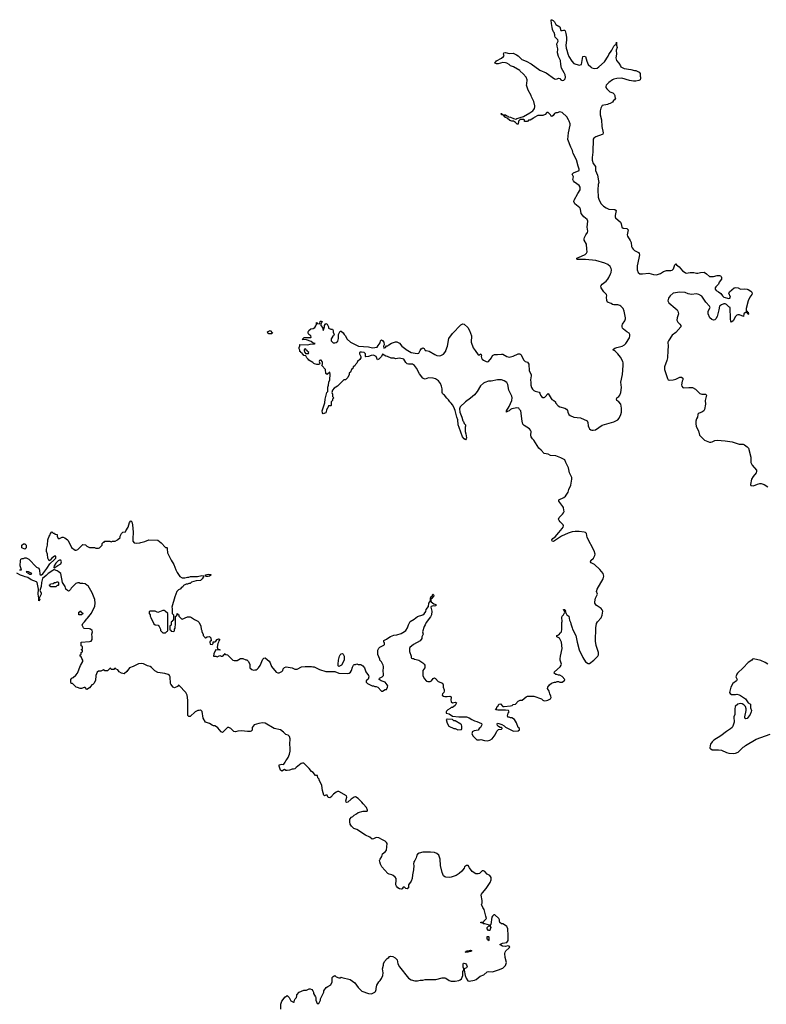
# Model space of a CAD drawing. Header units: inches. Extents: x 1992046 to 2239405, y 126834 to 266391.
# Tile 12 of 71: x 2032252 to 2043808, y 149883 to 165122. Entities that reach past the tile are written whole.
import ezdxf

# ---------------------------------------------------------------- set-up
doc = ezdxf.new("R2010")
doc.units = ezdxf.units.IN
doc.header["$MEASUREMENT"] = 0
for name, color, linetype in [('C0134', 7, 'Continuous'), ('C0135', 7, 'Continuous'), ('C0136', 7, 'Continuous'), ('C0145', 7, 'Continuous'), ('C0146', 7, 'Continuous')]:
    doc.layers.add(name, color=color, linetype=linetype)

msp = doc.modelspace()

# ---------------------------------------------------------------- linework, layer by layer
at = {"layer": 'C0134', "color": 6, "elevation": 100}
for points in [[(2036294, 149810), (2036295, 149885), (2036309, 149930), (2036362, 149998), (2036365, 150000)], [(2036414, 150000), (2036421, 149990), (2036450, 149938), (2036490, 149914), (2036502, 149918), (2036508, 149950), (2036518, 149970), (2036535, 149990), (2036539, 150000)], [(2036829, 150000), (2036834, 149990), (2036834, 149950), (2036858, 149898), (2036870, 149894), (2036882, 149898), (2036906, 149950), (2036906, 149970), (2036922, 150000)]]:
    msp.add_lwpolyline(points, dxfattribs=at)
at = {"layer": 'C0135', "color": 6, "elevation": 100}
for points in [[(2040000, 159077), (2039988, 159090), (2039978, 159110), (2039945, 159115), (2039870, 159099), (2039850, 159089), (2039830, 159070), (2039801, 159059), (2039789, 159050), (2039786, 159070), (2039827, 159133), (2039867, 159230), (2039875, 159270), (2039870, 159295), (2039825, 159390), (2039810, 159478), (2039790, 159509), (2039750, 159535), (2039710, 159549), (2039690, 159549), (2039650, 159549), (2039551, 159529), (2039510, 159526), (2039450, 159509), (2039430, 159498), (2039385, 159455), (2039331, 159369), (2039290, 159318), (2039230, 159263), (2039151, 159210), (2039071, 159130), (2039061, 159099), (2039066, 159046), (2039095, 158970), (2039110, 158912), (2039121, 158901), (2039130, 158874), (2039154, 158850), (2039154, 158830), (2039146, 158814), (2039148, 158748), (2039160, 158710), (2039167, 158650), (2039165, 158635), (2039150, 158618), (2039130, 158633), (2039107, 158667), (2039052, 158810), (2039040, 158850), (2039032, 158930), (2039017, 158970), (2038991, 159071), (2038970, 159124), (2038950, 159162), (2038929, 159189), (2038909, 159210), (2038890, 159238), (2038862, 159262), (2038829, 159309), (2038810, 159322), (2038798, 159338), (2038793, 159350), (2038792, 159410), (2038782, 159450), (2038765, 159490), (2038733, 159533), (2038690, 159563), (2038650, 159576), (2038580, 159580), (2038530, 159561), (2038510, 159562), (2038490, 159575), (2038441, 159641), (2038396, 159730), (2038364, 159770), (2038330, 159789), (2038310, 159793), (2038270, 159789), (2038250, 159794), (2038230, 159815), (2038199, 159870), (2038130, 159883), (2038070, 159875), (2038050, 159882), (2038003, 159883), (2037946, 159910), (2037917, 159917), (2037870, 159943), (2037850, 159910), (2037810, 159869), (2037790, 159858), (2037770, 159908), (2037730, 159928), (2037693, 159927), (2037652, 159908), (2037610, 159906), (2037606, 159910), (2037606, 159950), (2037586, 159970), (2037542, 159978), (2037524, 159976), (2037514, 159970), (2037514, 159950), (2037534, 159910), (2037534, 159890), (2037517, 159863), (2037482, 159830), (2037470, 159806), (2037452, 159788), (2037437, 159763), (2037414, 159750), (2037410, 159726), (2037390, 159706), (2037370, 159666), (2037354, 159650), (2037352, 159630), (2037330, 159586), (2037294, 159550), (2037270, 159546), (2037170, 159448), (2037122, 159418), (2037092, 159390), (2037082, 159350), (2037093, 159327), (2037094, 159290), (2037112, 159268), (2037094, 159250), (2037094, 159230), (2037074, 159210), (2037074, 159150), (2037070, 159146), (2037030, 159146), (2037023, 159117), (2037010, 159102), (2037000, 159080), (2036990, 159039), (2036950, 159024), (2036940, 159040), (2036935, 159070), (2036973, 159190), (2036979, 159250), (2036993, 159290), (2037005, 159350), (2037019, 159370), (2037024, 159436), (2037034, 159466), (2037039, 159510), (2037052, 159548), (2037056, 159636), (2037050, 159666), (2037010, 159629), (2036990, 159646), (2036986, 159710), (2036928, 159768), (2036938, 159790), (2036938, 159818), (2036934, 159834), (2036918, 159850), (2036906, 159854), (2036890, 159846), (2036888, 159830), (2036897, 159803), (2036894, 159790), (2036877, 159783), (2036850, 159783), (2036816, 159796), (2036803, 159803), (2036790, 159818), (2036728, 159850), (2036718, 159870), (2036698, 159890), (2036682, 159922), (2036650, 159926), (2036642, 159942), (2036630, 159946), (2036622, 159962), (2036606, 159970), (2036602, 159982), (2036590, 159986), (2036588, 160000)], [(2036655, 160000), (2036658, 159978), (2036673, 159973), (2036678, 159958), (2036710, 159954), (2036722, 159958), (2036726, 159970), (2036707, 159987), (2036703, 160000)], [(2038258, 160000), (2038310, 159971), (2038404, 159956), (2038430, 159961), (2038450, 160000)], [(2038542, 160000), (2038590, 159992), (2038680, 159940), (2038710, 159927), (2038750, 159919), (2038770, 159924), (2038810, 159947), (2038846, 159994), (2038849, 160000)], [(2039303, 160000), (2039350, 159934), (2039370, 159936), (2039390, 159952), (2039399, 159930), (2039397, 159910), (2039402, 159890), (2039411, 159870), (2039430, 159851), (2039470, 159831), (2039490, 159828), (2039510, 159834), (2039556, 159890), (2039570, 159925), (2039600, 159940), (2039650, 159939), (2039710, 159947), (2039730, 159943), (2039792, 159910), (2039830, 159901), (2039890, 159914), (2039970, 159951), (2039990, 159951), (2040000, 159945)], [(2032248, 156608), (2032273, 156607), (2032278, 156610), (2032275, 156625), (2032259, 156670), (2032262, 156750), (2032270, 156774), (2032290, 156782), (2032310, 156782), (2032330, 156792), (2032350, 156792), (2032391, 156771), (2032514, 156650), (2032550, 156632), (2032560, 156600), (2032563, 156543), (2032571, 156531), (2032590, 156531), (2032612, 156548), (2032674, 156626), (2032721, 156699), (2032792, 156768), (2032809, 156790), (2032814, 156810), (2032810, 156818), (2032790, 156819), (2032752, 156790), (2032724, 156756), (2032710, 156748), (2032687, 156787), (2032683, 156850), (2032669, 156890), (2032666, 156930), (2032683, 156990), (2032690, 157072), (2032709, 157130), (2032724, 157150), (2032729, 157170), (2032750, 157194), (2032770, 157174), (2032793, 157173), (2032798, 157158), (2032833, 157153), (2032834, 157130), (2032850, 157094), (2032870, 157094), (2032910, 157114), (2032927, 157113), (2032950, 157102), (2032990, 157072), (2033000, 157060), (2033052, 156952), (2033110, 156912), (2033127, 156913), (2033150, 156922), (2033230, 156998), (2033270, 156992), (2033290, 156972), (2033330, 156952), (2033410, 156952), (2033430, 156942), (2033470, 156942), (2033486, 156950), (2033526, 156990), (2033530, 157014), (2033550, 157034), (2033562, 157038), (2033568, 157052), (2033647, 157053), (2033670, 157042), (2033690, 157052), (2033730, 157052), (2033766, 157070), (2033806, 157110), (2033808, 157130), (2033828, 157170), (2033850, 157192), (2033890, 157194), (2033895, 157210), (2033933, 157270), (2033950, 157342), (2033970, 157365), (2033990, 157351), (2033996, 157304), (2034007, 157190), (2034006, 157150), (2034001, 157130), (2034005, 157090), (2034002, 157050), (2034026, 157026), (2034061, 157021), (2034110, 157023), (2034127, 157033), (2034190, 157047), (2034250, 157071), (2034390, 157065), (2034444, 157024), (2034510, 156954), (2034530, 156954), (2034534, 156950), (2034534, 156910), (2034542, 156890), (2034542, 156870), (2034597, 156757), (2034636, 156690), (2034667, 156607), (2034687, 156567), (2034730, 156502), (2034765, 156485), (2034810, 156482), (2034850, 156492), (2034870, 156492), (2034896, 156504), (2035006, 156506), (2035070, 156521), (2035096, 156516), (2035102, 156510), (2035078, 156470), (2035050, 156444), (2034985, 156435), (2034910, 156415), (2034890, 156398), (2034870, 156398), (2034850, 156386), (2034830, 156386), (2034810, 156378), (2034790, 156366), (2034777, 156343), (2034752, 156328), (2034744, 156316), (2034710, 156298), (2034686, 156274), (2034651, 156190), (2034605, 156030), (2034612, 156010), (2034614, 155930), (2034634, 155910), (2034634, 155830), (2034618, 155822), (2034613, 155807), (2034598, 155802), (2034594, 155790), (2034594, 155750), (2034578, 155742), (2034574, 155730), (2034574, 155690), (2034578, 155678), (2034593, 155673), (2034598, 155658), (2034630, 155654), (2034642, 155658), (2034646, 155670), (2034646, 155690), (2034656, 155704), (2034658, 155730), (2034666, 155750), (2034666, 155890), (2034682, 155898), (2034687, 155933), (2034693, 155933), (2034698, 155918), (2034713, 155913), (2034714, 155890), (2034754, 155850), (2034765, 155845), (2034850, 155878), (2034890, 155878), (2034910, 155871), (2034957, 155837), (2035010, 155814), (2035030, 155794), (2035057, 155737), (2035062, 155690), (2035071, 155671), (2035072, 155650), (2035092, 155610), (2035093, 155593), (2035114, 155570), (2035118, 155558), (2035130, 155554), (2035153, 155573), (2035190, 155574), (2035210, 155554), (2035214, 155510), (2035198, 155502), (2035194, 155490), (2035198, 155458), (2035230, 155454), (2035246, 155470), (2035247, 155493), (2035270, 155494), (2035290, 155502), (2035309, 155531), (2035330, 155538), (2035350, 155532), (2035332, 155510), (2035331, 155490), (2035318, 155470), (2035311, 155411), (2035318, 155378), (2035350, 155374), (2035354, 155370), (2035350, 155366), (2035290, 155368), (2035265, 155335), (2035256, 155310), (2035254, 155274), (2035290, 155272), (2035310, 155262), (2035350, 155282), (2035370, 155274), (2035390, 155274), (2035402, 155278), (2035410, 155294), (2035422, 155298), (2035430, 155314), (2035438, 155298), (2035470, 155294), (2035550, 155212), (2035570, 155202), (2035616, 155204), (2035670, 155234), (2035707, 155233), (2035750, 155214), (2035770, 155214), (2035790, 155194), (2035812, 155150), (2035814, 155090), (2035844, 155064), (2035870, 155054), (2035890, 155062), (2035910, 155062), (2035930, 155072), (2035950, 155092), (2035973, 155127), (2036017, 155223), (2036030, 155242), (2036050, 155245), (2036114, 155194), (2036131, 155170), (2036152, 155110), (2036223, 155023), (2036250, 155011), (2036270, 155012), (2036308, 155032), (2036326, 155050), (2036330, 155074), (2036350, 155094), (2036376, 155104), (2036470, 155091), (2036510, 155071), (2036548, 155072), (2036616, 155104), (2036670, 155111), (2036770, 155111), (2036790, 155105), (2036810, 155105), (2036890, 155065), (2036990, 155035), (2037116, 155036), (2037130, 155034), (2037190, 155008), (2037330, 155001), (2037350, 155007), (2037374, 155026), (2037389, 155050), (2037401, 155099), (2037418, 155130), (2037430, 155142), (2037450, 155142), (2037470, 155152), (2037490, 155145), (2037530, 155142), (2037564, 155124), (2037591, 155091), (2037611, 155031), (2037650, 154972), (2037658, 154950), (2037644, 154916), (2037614, 154890), (2037614, 154870), (2037634, 154850), (2037710, 154812), (2037730, 154812), (2037750, 154802), (2037770, 154802), (2037794, 154790), (2037850, 154732), (2037870, 154732), (2037910, 154754), (2037930, 154754), (2037947, 154793), (2037948, 154810), (2037942, 154830), (2037910, 154869), (2037848, 154890), (2037818, 154910), (2037822, 154930), (2037862, 154950), (2037884, 154970), (2037884, 155010), (2037879, 155030), (2037882, 155110), (2037878, 155130), (2037850, 155186), (2037828, 155208), (2037827, 155227), (2037796, 155296), (2037796, 155364), (2037810, 155394), (2037826, 155410), (2037890, 155442), (2037898, 155450), (2037896, 155476), (2037888, 155490), (2037890, 155512), (2037930, 155532), (2037949, 155551), (2037990, 155578), (2038045, 155595), (2038090, 155601), (2038156, 155624), (2038209, 155651), (2038229, 155671), (2038254, 155710), (2038270, 155754), (2038298, 155810), (2038358, 155842), (2038410, 155885), (2038490, 155911), (2038510, 155925), (2038536, 155964), (2038546, 155994), (2038579, 156041), (2038587, 156093), (2038602, 156110), (2038608, 156130), (2038608, 156170), (2038618, 156182), (2038618, 156190), (2038638, 156202), (2038649, 156231), (2038654, 156230), (2038662, 156210), (2038656, 156190), (2038640, 156180), (2038630, 156166), (2038618, 156162), (2038614, 156130), (2038622, 156110), (2038661, 156081), (2038691, 156070), (2038694, 156050), (2038675, 156045), (2038650, 156049), (2038622, 156038), (2038615, 156030), (2038631, 155970), (2038627, 155910), (2038610, 155879), (2038541, 155790), (2038526, 155754), (2038511, 155730), (2038487, 155650), (2038496, 155610), (2038478, 155570), (2038475, 155545), (2038451, 155509), (2038345, 155450), (2038290, 155406), (2038285, 155390), (2038286, 155346), (2038312, 155270), (2038313, 155253), (2038318, 155238), (2038333, 155233), (2038347, 155233), (2038364, 155224), (2038390, 155222), (2038430, 155211), (2038492, 155170), (2038512, 155150), (2038522, 155130), (2038522, 155090), (2038492, 155050), (2038491, 155030), (2038491, 154970), (2038510, 154925), (2038550, 154887), (2038570, 154878), (2038603, 154877), (2038628, 154890), (2038654, 154926), (2038670, 154936), (2038690, 154925), (2038730, 154878), (2038795, 154855), (2038805, 154830), (2038805, 154790), (2038822, 154750), (2038822, 154730), (2038818, 154710), (2038798, 154690), (2038791, 154670), (2038810, 154651), (2038830, 154647), (2038870, 154646), (2038910, 154651), (2038925, 154645), (2038931, 154631), (2038925, 154595), (2038930, 154565), (2038950, 154551), (2038990, 154558), (2039012, 154550), (2038994, 154510), (2038974, 154490), (2038950, 154478), (2038930, 154478), (2038917, 154463), (2038880, 154440), (2038860, 154420), (2038852, 154410), (2038854, 154390), (2038898, 154378), (2038950, 154341), (2039050, 154331), (2039170, 154334), (2039210, 154319), (2039250, 154291), (2039290, 154271), (2039330, 154261), (2039402, 154230), (2039405, 154210), (2039382, 154170), (2039362, 154150), (2039350, 154126), (2039284, 154116), (2039258, 154102), (2039253, 154087), (2039252, 154070), (2039270, 154034), (2039330, 153974), (2039370, 153974), (2039390, 153982), (2039445, 153965), (2039490, 153962), (2039530, 153971), (2039566, 153994), (2039610, 154052), (2039638, 154110), (2039664, 154136), (2039710, 154142), (2039718, 154150), (2039718, 154158), (2039710, 154166), (2039690, 154166), (2039663, 154183), (2039650, 154198), (2039642, 154218), (2039650, 154232), (2039669, 154231), (2039714, 154214), (2039750, 154192), (2039771, 154171), (2039893, 154113), (2039970, 154114), (2039986, 154130), (2039986, 154150), (2039967, 154167), (2039940, 154240), (2039910, 154289), (2039870, 154315), (2039850, 154318), (2039830, 154328), (2039808, 154328), (2039802, 154350), (2039815, 154390), (2039829, 154410), (2039818, 154430), (2039770, 154435), (2039654, 154434), (2039620, 154440), (2039618, 154450), (2039630, 154462), (2039641, 154490), (2039656, 154504), (2039670, 154531), (2039694, 154534), (2039730, 154493), (2039751, 154491), (2039850, 154502), (2039875, 154510), (2039890, 154521), (2039926, 154530), (2039970, 154574), (2040000, 154588)], [(2036922, 150000), (2036958, 150070), (2036958, 150090), (2036998, 150142), (2037020, 150160), (2037070, 150185), (2037090, 150230), (2037090, 150296), (2037106, 150314), (2037130, 150327), (2037150, 150311), (2037190, 150291), (2037210, 150291), (2037230, 150301), (2037240, 150300), (2037366, 150266), (2037438, 150218), (2037490, 150145), (2037550, 150085), (2037650, 150051), (2037690, 150046), (2037710, 150051), (2037750, 150072), (2037758, 150082), (2037769, 150110), (2037769, 150130), (2037782, 150178), (2037809, 150230), (2037830, 150252), (2037850, 150282), (2037873, 150330), (2037877, 150370), (2037869, 150430), (2037885, 150490), (2037884, 150510), (2037896, 150544), (2037938, 150590), (2037968, 150610), (2037978, 150622), (2037990, 150627), (2038030, 150623), (2038064, 150604), (2038084, 150584), (2038093, 150570), (2038104, 150510), (2038130, 150463), (2038268, 150288), (2038310, 150261), (2038370, 150246), (2038410, 150246), (2038450, 150258), (2038490, 150258), (2038530, 150265), (2038693, 150267), (2038790, 150291), (2038830, 150291), (2038850, 150286), (2038898, 150250), (2038930, 150239), (2038990, 150241), (2039050, 150253), (2039070, 150260), (2039090, 150279), (2039113, 150330), (2039109, 150391), (2039126, 150410), (2039126, 150430), (2039116, 150456), (2039116, 150504), (2039122, 150518), (2039130, 150522), (2039150, 150514), (2039170, 150492), (2039176, 150470), (2039170, 150446), (2039144, 150436), (2039133, 150427), (2039132, 150410), (2039147, 150330), (2039164, 150290), (2039189, 150249), (2039210, 150241), (2039290, 150255), (2039315, 150265), (2039380, 150320), (2039438, 150342), (2039490, 150387), (2039510, 150391), (2039570, 150386), (2039665, 150415), (2039730, 150445), (2039770, 150482), (2039789, 150530), (2039765, 150610), (2039759, 150670), (2039764, 150690), (2039778, 150710), (2039824, 150750), (2039836, 150770), (2039830, 150782), (2039810, 150789), (2039770, 150779), (2039725, 150785), (2039686, 150810), (2039726, 150830), (2039790, 150841), (2039815, 150870), (2039814, 150946), (2039806, 151050), (2039797, 151077), (2039790, 151089), (2039770, 151104), (2039730, 151128), (2039708, 151128), (2039686, 151150), (2039678, 151170), (2039678, 151190), (2039668, 151210), (2039608, 151268), (2039590, 151269), (2039571, 151250), (2039561, 151230), (2039542, 151118), (2039534, 151110), (2039534, 151090), (2039542, 151070), (2039533, 151047), (2039530, 151026), (2039510, 151026), (2039486, 151050), (2039487, 151073), (2039510, 151094), (2039522, 151098), (2039526, 151110), (2039450, 151128), (2039428, 151128), (2039422, 151142), (2039390, 151146), (2039388, 151150), (2039390, 151154), (2039430, 151154), (2039438, 151170), (2039478, 151210), (2039465, 151245), (2039459, 151290), (2039442, 151350), (2039420, 151380), (2039398, 151430), (2039408, 151450), (2039409, 151490), (2039397, 151570), (2039401, 151590), (2039413, 151610), (2039470, 151678), (2039533, 151770), (2039549, 151810), (2039548, 151848), (2039530, 151878), (2039490, 151898), (2039450, 151938), (2039430, 151948), (2039410, 151948), (2039370, 151909), (2039350, 151902), (2039310, 151902), (2039258, 151938), (2039213, 151993), (2039193, 152033), (2039170, 152034), (2039138, 152010), (2039130, 151988), (2039096, 151944), (2039053, 151907), (2039010, 151879), (2038929, 151849), (2038906, 151846), (2038849, 151849), (2038830, 151857), (2038810, 151874), (2038790, 151922), (2038767, 152030), (2038758, 152130), (2038742, 152190), (2038710, 152216), (2038670, 152232), (2038610, 152240), (2038490, 152236), (2038437, 152223), (2038410, 152209), (2038401, 152190), (2038390, 152150), (2038370, 152110), (2038355, 152090), (2038347, 152050), (2038351, 152030), (2038347, 151967), (2038330, 151886), (2038325, 151830), (2038310, 151789), (2038271, 151730), (2038270, 151688), (2038250, 151669), (2038230, 151678), (2038210, 151698), (2038190, 151698), (2038170, 151668), (2038156, 151664), (2038130, 151669), (2038104, 151684), (2038082, 151710), (2038075, 151730), (2038079, 151810), (2038077, 151830), (2038066, 151850), (2038035, 151875), (2038010, 151887), (2037970, 151897), (2037950, 151909), (2037859, 152010), (2037837, 152050), (2037825, 152090), (2037823, 152110), (2037829, 152130), (2037857, 152170), (2037869, 152210), (2037916, 152250), (2037927, 152270), (2037940, 152370), (2037932, 152390), (2037909, 152410), (2037867, 152427), (2037810, 152460), (2037770, 152464), (2037730, 152444), (2037710, 152441), (2037670, 152469), (2037603, 152503), (2037470, 152588), (2037425, 152605), (2037390, 152638), (2037369, 152670), (2037362, 152710), (2037362, 152750), (2037390, 152782), (2037410, 152792), (2037430, 152812), (2037466, 152830), (2037490, 152852), (2037570, 152872), (2037630, 152874), (2037636, 152884), (2037638, 152890), (2037618, 152930), (2037566, 152986), (2037549, 153010), (2037490, 153069), (2037452, 153092), (2037430, 153089), (2037383, 153057), (2037330, 153013), (2037310, 153005), (2037304, 153010), (2037301, 153030), (2037317, 153090), (2037312, 153110), (2037190, 153175), (2037170, 153175), (2037150, 153166), (2037110, 153138), (2037070, 153089), (2037050, 153079), (2037025, 153085), (2037010, 153119), (2036990, 153122), (2036968, 153108), (2036958, 153118), (2036938, 153190), (2036929, 153270), (2036910, 153318), (2036888, 153350), (2036886, 153370), (2036866, 153390), (2036862, 153422), (2036830, 153426), (2036795, 153470), (2036770, 153489), (2036730, 153535), (2036650, 153614), (2036630, 153615), (2036610, 153609), (2036531, 153550), (2036512, 153530), (2036490, 153522), (2036470, 153522), (2036430, 153509), (2036390, 153504), (2036370, 153504), (2036350, 153518), (2036310, 153494), (2036290, 153509), (2036270, 153570), (2036269, 153590), (2036310, 153599), (2036330, 153596), (2036339, 153601), (2036362, 153630), (2036369, 153650), (2036389, 153671), (2036410, 153702), (2036430, 153754), (2036439, 153801), (2036441, 153850), (2036434, 153910), (2036439, 153990), (2036428, 154030), (2036406, 154050), (2036370, 154058), (2036335, 154095), (2036288, 154130), (2036190, 154154), (2036053, 154233), (2036010, 154239), (2035954, 154230), (2035882, 154210), (2035852, 154170), (2035850, 154126), (2035834, 154110), (2035817, 154103), (2035777, 154103), (2035730, 154113), (2035690, 154116), (2035630, 154109), (2035590, 154099), (2035566, 154106), (2035519, 154150), (2035490, 154169), (2035470, 154169), (2035390, 154089), (2035370, 154102), (2035320, 154160), (2035298, 154178), (2035270, 154194), (2035250, 154194), (2035230, 154201), (2035189, 154229), (2035129, 154250), (2035094, 154310), (2035076, 154416), (2035056, 154436), (2035050, 154438), (2035030, 154428), (2035010, 154428), (2034970, 154408), (2034890, 154338), (2034870, 154338), (2034855, 154355), (2034854, 154374), (2034857, 154590), (2034845, 154670), (2034822, 154710), (2034718, 154818), (2034710, 154821), (2034696, 154804), (2034650, 154782), (2034630, 154790), (2034590, 154838), (2034585, 154850), (2034581, 154950), (2034573, 154970), (2034549, 154989), (2034501, 155001), (2034390, 155018), (2034344, 155044), (2034294, 155094), (2034270, 155109), (2034230, 155123), (2034170, 155152), (2034130, 155157), (2034090, 155154), (2034010, 155109), (2033950, 155089), (2033910, 155035), (2033870, 154998), (2033830, 155008), (2033790, 155028), (2033770, 155058), (2033746, 155070), (2033730, 155086), (2033718, 155082), (2033710, 155066), (2033670, 155066), (2033662, 155082), (2033650, 155086), (2033610, 155046), (2033570, 155046), (2033550, 155058), (2033510, 155038), (2033470, 155038), (2033450, 155022), (2033428, 154972), (2033424, 154896), (2033402, 154850), (2033385, 154835), (2033370, 154828), (2033355, 154805), (2033330, 154782), (2033290, 154758), (2033267, 154787), (2033250, 154788), (2033211, 154769), (2033190, 154769), (2033147, 154787), (2033126, 154790), (2033070, 154846), (2033050, 154846), (2033042, 154870), (2033042, 154910), (2033058, 154930), (2033079, 154941), (2033123, 154977), (2033149, 155010), (2033195, 155125), (2033228, 155190), (2033227, 155207), (2033216, 155236), (2033202, 155262), (2033186, 155270), (2033186, 155290), (2033202, 155298), (2033206, 155330), (2033222, 155338), (2033226, 155350), (2033222, 155362), (2033206, 155370), (2033222, 155378), (2033226, 155410), (2033222, 155422), (2033206, 155430), (2033206, 155490), (2033330, 155496), (2033356, 155504), (2033373, 155530), (2033374, 155570), (2033368, 155610), (2033379, 155650), (2033374, 155670), (2033350, 155689), (2033330, 155694), (2033250, 155698), (2033238, 155710), (2033218, 155750), (2033230, 155778), (2033257, 155803), (2033289, 155851), (2033300, 155860), (2033363, 155937), (2033415, 156045), (2033418, 156090), (2033415, 156150), (2033375, 156250), (2033355, 156290), (2033310, 156358), (2033290, 156368), (2033266, 156390), (2033230, 156398), (2033190, 156398), (2033170, 156408), (2033150, 156408), (2033122, 156398), (2033050, 156326), (2033037, 156303), (2033017, 156283), (2033010, 156278), (2032990, 156286), (2032968, 156308), (2032954, 156350), (2032914, 156410), (2032889, 156550), (2032850, 156584), (2032830, 156594), (2032790, 156608), (2032773, 156607), (2032764, 156596), (2032692, 156550), (2032662, 156518), (2032607, 156473), (2032590, 156410), (2032586, 156350), (2032562, 156290), (2032585, 156250), (2032585, 156230), (2032554, 156170), (2032562, 156150), (2032550, 156126), (2032546, 156150), (2032549, 156170), (2032536, 156230), (2032545, 156310), (2032522, 156410), (2032510, 156422), (2032430, 156455), (2032378, 156490), (2032338, 156498), (2032312, 156512), (2032266, 156526), (2032210, 156555)], [(2036539, 150000), (2036542, 150010), (2036542, 150030), (2036578, 150070), (2036650, 150102), (2036690, 150102), (2036730, 150122), (2036750, 150122), (2036774, 150110), (2036790, 150094), (2036802, 150070), (2036802, 150050), (2036829, 150000)], [(2036365, 150000), (2036390, 150018), (2036410, 150005), (2036414, 150000)]]:
    msp.add_lwpolyline(points, dxfattribs=at)
for points in [[(2032330, 156928), (2032286, 156950), (2032286, 156990), (2032309, 157011), (2032330, 157011), (2032351, 156990), (2032351, 156949)], [(2032870, 156759), (2032850, 156749), (2032814, 156710), (2032787, 156670), (2032782, 156642), (2032790, 156634), (2032796, 156644), (2032844, 156676), (2032890, 156698), (2032901, 156730), (2032890, 156757)], [(2032358, 156582), (2032352, 156570), (2032380, 156560), (2032410, 156538), (2032430, 156542), (2032438, 156550), (2032390, 156579)], [(2035170, 156502), (2035143, 156503), (2035126, 156510), (2035128, 156530), (2035170, 156539), (2035210, 156534), (2035210, 156526), (2035190, 156509)], [(2032810, 156346), (2032733, 156347), (2032726, 156350), (2032722, 156362), (2032708, 156370), (2032722, 156378), (2032730, 156392), (2032770, 156394), (2032789, 156411), (2032810, 156412), (2032830, 156422), (2032840, 156420), (2032854, 156410), (2032854, 156370), (2032850, 156366), (2032830, 156366)], [(2033210, 155909), (2033166, 155910), (2033166, 155950), (2033182, 155958), (2033190, 155974), (2033198, 155958), (2033210, 155954), (2033232, 155930)], [(2034490, 155978), (2034470, 155978), (2034390, 155946), (2034350, 155968), (2034270, 155966), (2034258, 155962), (2034254, 155930), (2034274, 155910), (2034274, 155890), (2034282, 155870), (2034330, 155774), (2034350, 155754), (2034393, 155753), (2034412, 155732), (2034432, 155690), (2034434, 155670), (2034470, 155634), (2034510, 155634), (2034527, 155653), (2034542, 155658), (2034546, 155670), (2034546, 155930), (2034506, 155970)], [(2037190, 155109), (2037183, 155123), (2037182, 155150), (2037189, 155210), (2037202, 155270), (2037210, 155292), (2037228, 155310), (2037250, 155311), (2037260, 155300), (2037272, 155270), (2037274, 155210), (2037231, 155130)], [(2038870, 154294), (2038854, 154290), (2038870, 154234), (2038894, 154190), (2038970, 154152), (2038992, 154152), (2039033, 154133), (2039090, 154134), (2039098, 154150), (2039098, 154190), (2039088, 154210), (2039078, 154218), (2038990, 154269), (2038970, 154273), (2038950, 154289)], [(2039510, 150868), (2039502, 150882), (2039486, 150890), (2039486, 150930), (2039490, 150934), (2039510, 150934), (2039514, 150930), (2039514, 150870)], [(2039190, 150689), (2039148, 150690), (2039162, 150698), (2039170, 150711), (2039190, 150711), (2039230, 150722), (2039252, 150712), (2039230, 150702), (2039202, 150698)]]:
    msp.add_lwpolyline(points, close=True, dxfattribs=at)
at = {"layer": 'C0136', "color": 6, "elevation": 100}
for points in [[(2040000, 164327), (2039994, 164334), (2039894, 164394), (2039850, 164409), (2039829, 164429), (2039790, 164449), (2039770, 164455), (2039730, 164457), (2039659, 164439), (2039630, 164439), (2039608, 164448), (2039630, 164485), (2039712, 164528), (2039738, 164550), (2039749, 164570), (2039742, 164590), (2039746, 164610), (2039770, 164616), (2039830, 164598), (2039890, 164602), (2039940, 164580), (2039970, 164562), (2040000, 164532)], [(2040000, 163575), (2039972, 163550), (2039970, 163506), (2039950, 163506), (2039928, 163530), (2039894, 163554), (2039870, 163554), (2039841, 163561), (2039799, 163599), (2039769, 163609), (2039762, 163622), (2039748, 163630), (2039746, 163646), (2039708, 163652), (2039706, 163670), (2039710, 163671), (2039718, 163658), (2039732, 163652), (2039771, 163651), (2039790, 163632), (2039810, 163631), (2039820, 163620), (2039850, 163615), (2039894, 163594), (2039930, 163585), (2039947, 163593), (2039970, 163596), (2040000, 163606)], [(2036588, 160000), (2036587, 160007), (2036578, 160030), (2036578, 160050), (2036587, 160073), (2036590, 160094), (2036710, 160091), (2036750, 160101), (2036815, 160105), (2036826, 160110), (2036795, 160115), (2036763, 160143), (2036690, 160169), (2036626, 160170), (2036638, 160182), (2036638, 160190), (2036655, 160205), (2036758, 160202), (2036766, 160210), (2036758, 160230), (2036729, 160249), (2036718, 160270), (2036718, 160290), (2036726, 160310), (2036760, 160340), (2036796, 160344), (2036820, 160360), (2036836, 160384), (2036846, 160410), (2036847, 160433), (2036854, 160430), (2036858, 160418), (2036890, 160414), (2036898, 160422), (2036902, 160450), (2036910, 160458), (2036918, 160458), (2036934, 160450), (2036912, 160410), (2036912, 160390), (2036939, 160359), (2036950, 160314), (2036956, 160324), (2036968, 160370), (2036968, 160390), (2036990, 160422), (2037012, 160410), (2037032, 160370), (2037034, 160350), (2037070, 160334), (2037090, 160334), (2037094, 160330), (2037102, 160310), (2037104, 160284), (2037118, 160250), (2037110, 160228), (2037094, 160226), (2037094, 160214), (2037075, 160185), (2037071, 160150), (2037103, 160123), (2037130, 160122), (2037153, 160127), (2037174, 160146), (2037185, 160190), (2037184, 160230), (2037189, 160250), (2037210, 160302), (2037230, 160302), (2037257, 160277), (2037272, 160252), (2037290, 160234), (2037320, 160180), (2037374, 160130), (2037498, 160070), (2037650, 160057), (2037715, 160045), (2037787, 160053), (2037800, 160080), (2037830, 160122), (2037838, 160150), (2037850, 160167), (2037870, 160158), (2037890, 160130), (2037891, 160090), (2037885, 160070), (2037890, 160038), (2037913, 160047), (2037930, 160072), (2037950, 160074), (2037966, 160090), (2038006, 160114), (2038070, 160138), (2038090, 160138), (2038130, 160118), (2038166, 160070), (2038250, 160005), (2038258, 160000)], [(2038849, 160000), (2038875, 160070), (2038895, 160190), (2038950, 160265), (2039080, 160400), (2039110, 160415), (2039130, 160411), (2039190, 160358), (2039214, 160314), (2039245, 160230), (2039242, 160130), (2039270, 160046), (2039303, 160000)], [(2036703, 160000), (2036702, 160002), (2036687, 160007), (2036682, 160022), (2036670, 160026), (2036658, 160022), (2036654, 160010), (2036655, 160000)], [(2038450, 160000), (2038466, 160030), (2038490, 160046), (2038515, 160035), (2038530, 160002), (2038542, 160000)]]:
    msp.add_lwpolyline(points, dxfattribs=at)
msp.add_lwpolyline([(2036110, 160261), (2036095, 160270), (2036088, 160290), (2036110, 160299), (2036130, 160314), (2036165, 160270), (2036150, 160261)], close=True, dxfattribs=at)
at = {"layer": 'C0145', "color": 6, "elevation": 100}
for points in [[(2040000, 159945), (2040003, 159943), (2040013, 159933), (2040050, 159856), (2040074, 159834), (2040110, 159821), (2040131, 159791), (2040139, 159690), (2040167, 159630), (2040171, 159610), (2040160, 159550), (2040166, 159506), (2040165, 159465), (2040175, 159430), (2040190, 159403), (2040210, 159384), (2040230, 159373), (2040290, 159355), (2040302, 159342), (2040315, 159310), (2040330, 159291), (2040350, 159277), (2040370, 159273), (2040380, 159280), (2040430, 159339), (2040477, 159257), (2040490, 159244), (2040521, 159230), (2040543, 159210), (2040547, 159190), (2040586, 159146), (2040610, 159130), (2040692, 159110), (2040716, 159096), (2040730, 159072), (2040734, 159050), (2040750, 159011), (2040770, 158994), (2040830, 158968), (2040930, 158958), (2041034, 158914), (2041047, 158890), (2041050, 158834), (2041059, 158810), (2041070, 158791), (2041090, 158776), (2041110, 158767), (2041130, 158767), (2041165, 158775), (2041270, 158847), (2041450, 158899), (2041509, 158930), (2041530, 158955), (2041556, 159010), (2041565, 159050), (2041569, 159110), (2041554, 159170), (2041524, 159210), (2041496, 159230), (2041489, 159251), (2041493, 159270), (2041524, 159290), (2041541, 159310), (2041557, 159350), (2041566, 159430), (2041559, 159510), (2041583, 159630), (2041595, 159770), (2041592, 159810), (2041589, 159830), (2041550, 159899), (2041509, 159950), (2041469, 159990), (2041451, 160000)], [(2042286, 160000), (2042281, 159890), (2042271, 159848), (2042233, 159750), (2042230, 159730), (2042234, 159710), (2042277, 159570), (2042291, 159550), (2042310, 159543), (2042368, 159548), (2042410, 159559), (2042468, 159592), (2042498, 159590), (2042514, 159574), (2042516, 159550), (2042505, 159530), (2042497, 159470), (2042501, 159450), (2042518, 159430), (2042530, 159424), (2042611, 159431), (2042667, 159427), (2042710, 159403), (2042777, 159337), (2042810, 159326), (2042866, 159326), (2042878, 159318), (2042881, 159310), (2042878, 159290), (2042860, 159230), (2042869, 159170), (2042852, 159088), (2042840, 159070), (2042810, 159046), (2042770, 159034), (2042756, 159024), (2042748, 159010), (2042745, 158970), (2042730, 158944), (2042718, 158910), (2042717, 158870), (2042724, 158824), (2042758, 158758), (2042774, 158690), (2042850, 158613), (2042930, 158586), (2042950, 158583), (2042970, 158588), (2043010, 158608), (2043050, 158615), (2043170, 158605), (2043282, 158590), (2043390, 158555), (2043450, 158551), (2043470, 158543), (2043513, 158513), (2043531, 158490), (2043571, 158350), (2043571, 158270), (2043587, 158227), (2043658, 158150), (2043659, 158130), (2043651, 158110), (2043604, 158050), (2043581, 158010), (2043561, 157930), (2043571, 157911), (2043610, 157908), (2043670, 157935), (2043710, 157944), (2043730, 157944), (2043776, 157930), (2043830, 157891)], [(2040000, 154588), (2040008, 154592), (2040030, 154592), (2040090, 154642), (2040110, 154651), (2040210, 154651), (2040330, 154612), (2040350, 154592), (2040370, 154582), (2040404, 154584), (2040426, 154590), (2040468, 154612), (2040478, 154630), (2040475, 154650), (2040458, 154690), (2040449, 154730), (2040424, 154770), (2040429, 154790), (2040454, 154826), (2040485, 154855), (2040530, 154871), (2040550, 154871), (2040570, 154878), (2040590, 154878), (2040610, 154871), (2040650, 154871), (2040670, 154882), (2040683, 154897), (2040689, 154910), (2040650, 154955), (2040610, 154978), (2040590, 154978), (2040567, 154987), (2040548, 154988), (2040526, 155010), (2040528, 155030), (2040616, 155104), (2040633, 155130), (2040637, 155150), (2040617, 155210), (2040616, 155230), (2040621, 155270), (2040649, 155389), (2040637, 155490), (2040609, 155549), (2040568, 155570), (2040568, 155590), (2040597, 155603), (2040624, 155630), (2040637, 155650), (2040644, 155690), (2040644, 155790), (2040649, 155810), (2040642, 155870), (2040649, 155891), (2040668, 155910), (2040689, 155950), (2040678, 155978), (2040670, 155986), (2040670, 155994), (2040690, 155992), (2040702, 155970), (2040694, 155950), (2040710, 155934), (2040722, 155910), (2040751, 155890), (2040763, 155830), (2040779, 155799), (2040783, 155770), (2040804, 155710), (2040807, 155690), (2040859, 155590), (2040880, 155490), (2040913, 155370), (2040970, 155251), (2041010, 155186), (2041050, 155158), (2041070, 155158), (2041139, 155210), (2041202, 155270), (2041209, 155290), (2041209, 155330), (2041176, 155436), (2041166, 155506), (2041168, 155710), (2041181, 155779), (2041196, 155804), (2041250, 155867), (2041270, 155906), (2041278, 155970), (2041269, 155990), (2041250, 156009), (2041188, 156048), (2041178, 156058), (2041156, 156090), (2041152, 156112), (2041164, 156170), (2041193, 156230), (2041182, 156270), (2041188, 156310), (2041281, 156470), (2041290, 156490), (2041292, 156510), (2041282, 156550), (2041230, 156615), (2041150, 156689), (2041095, 156715), (2041088, 156730), (2041094, 156750), (2041132, 156788), (2041153, 156827), (2041157, 156850), (2041143, 156903), (2041035, 157110), (2041023, 157170), (2041010, 157183), (2040990, 157190), (2040910, 157203), (2040850, 157203), (2040805, 157195), (2040743, 157177), (2040639, 157130), (2040513, 157047), (2040494, 157050), (2040487, 157070), (2040502, 157090), (2040540, 157120), (2040597, 157183), (2040651, 157249), (2040662, 157270), (2040668, 157290), (2040664, 157304), (2040616, 157350), (2040601, 157370), (2040593, 157390), (2040601, 157419), (2040654, 157470), (2040669, 157490), (2040677, 157510), (2040676, 157530), (2040667, 157570), (2040657, 157590), (2040597, 157670), (2040599, 157690), (2040673, 157727), (2040701, 157750), (2040723, 157777), (2040739, 157810), (2040750, 157852), (2040782, 157918), (2040799, 158010), (2040797, 158037), (2040762, 158110), (2040746, 158186), (2040704, 158270), (2040690, 158312), (2040630, 158342), (2040550, 158370), (2040470, 158377), (2040430, 158396), (2040370, 158406), (2040322, 158462), (2040289, 158490), (2040210, 158615), (2040190, 158635), (2040170, 158668), (2040166, 158690), (2040169, 158750), (2040159, 158770), (2040142, 158790), (2040059, 158839), (2040042, 158862), (2040027, 158910), (2040010, 159066), (2040000, 159077)], [(2043830, 155149), (2043790, 155174), (2043722, 155202), (2043612, 155228), (2043597, 155223), (2043585, 155210), (2043529, 155171), (2043451, 155089), (2043360, 155010), (2043350, 154993), (2043337, 154950), (2043356, 154910), (2043345, 154890), (2043290, 154850), (2043261, 154790), (2043247, 154750), (2043241, 154710), (2043250, 154692), (2043270, 154678), (2043330, 154676), (2043350, 154681), (2043390, 154675), (2043410, 154665), (2043486, 154610), (2043530, 154551), (2043562, 154530), (2043562, 154470), (2043579, 154430), (2043576, 154410), (2043559, 154370), (2043530, 154329), (2043511, 154309), (2043490, 154302), (2043478, 154310), (2043475, 154330), (2043494, 154430), (2043494, 154454), (2043484, 154490), (2043460, 154520), (2043434, 154534), (2043410, 154540), (2043366, 154530), (2043326, 154490), (2043319, 154450), (2043319, 154370), (2043307, 154330), (2043311, 154250), (2043290, 154189), (2043279, 154170), (2043254, 154146), (2043190, 154107), (2043102, 154038), (2042996, 153970), (2042970, 153944), (2042943, 153910), (2042937, 153890), (2042936, 153850), (2042950, 153836), (2042970, 153824), (2042990, 153821), (2043070, 153820), (2043115, 153815), (2043190, 153782), (2043230, 153771), (2043295, 153765), (2043332, 153768), (2043372, 153788), (2043450, 153862), (2043470, 153872), (2043488, 153890), (2043650, 153985), (2043870, 154063)]]:
    msp.add_lwpolyline(points, dxfattribs=at)
at = {"layer": 'C0146', "color": 6, "elevation": 100}
for points in [[(2040000, 164532), (2040026, 164506), (2040090, 164481), (2040170, 164437), (2040302, 164342), (2040399, 164299), (2040530, 164207), (2040550, 164203), (2040570, 164206), (2040590, 164219), (2040610, 164211), (2040630, 164191), (2040650, 164179), (2040672, 164188), (2040693, 164207), (2040701, 164230), (2040696, 164270), (2040682, 164302), (2040637, 164370), (2040626, 164430), (2040624, 164490), (2040593, 164550), (2040575, 164610), (2040582, 164670), (2040569, 164710), (2040568, 164748), (2040589, 164790), (2040582, 164810), (2040542, 164850), (2040534, 164870), (2040534, 164890), (2040524, 164924), (2040515, 164935), (2040498, 164970), (2040496, 165004), (2040489, 165029), (2040478, 165110), (2040480, 165120), (2040490, 165122), (2040510, 165111), (2040532, 165090), (2040552, 165050), (2040614, 165010), (2040630, 164954), (2040650, 164954), (2040670, 164962), (2040690, 164958), (2040696, 164950), (2040707, 164907), (2040714, 164854), (2040714, 164806), (2040705, 164730), (2040710, 164682), (2040723, 164650), (2040734, 164594), (2040754, 164554), (2040798, 164478), (2040830, 164445), (2040910, 164418), (2040949, 164431), (2040970, 164550), (2040990, 164558), (2041010, 164551), (2041030, 164482), (2041052, 164430), (2041092, 164390), (2041110, 164378), (2041150, 164365), (2041190, 164372), (2041218, 164390), (2041302, 164470), (2041361, 164559), (2041370, 164582), (2041418, 164650), (2041449, 164711), (2041470, 164734), (2041482, 164738), (2041490, 164774), (2041491, 164730), (2041501, 164690), (2041486, 164650), (2041487, 164590), (2041479, 164530), (2041488, 164488), (2041525, 164450), (2041551, 164410), (2041558, 164390), (2041606, 164366), (2041710, 164350), (2041770, 164336), (2041790, 164336), (2041842, 164310), (2041854, 164290), (2041854, 164250), (2041862, 164230), (2041862, 164210), (2041854, 164190), (2041837, 164183), (2041790, 164169), (2041751, 164169), (2041690, 164179), (2041570, 164215), (2041494, 164210), (2041450, 164199), (2041430, 164189), (2041371, 164150), (2041331, 164110), (2041325, 164090), (2041325, 164070), (2041338, 164050), (2041386, 164006), (2041431, 163991), (2041451, 163971), (2041462, 163950), (2041462, 163930), (2041474, 163910), (2041457, 163883), (2041442, 163870), (2041430, 163846), (2041394, 163826), (2041370, 163821), (2041351, 163810), (2041270, 163792), (2041248, 163752), (2041238, 163710), (2041238, 163650), (2041257, 163570), (2041262, 163470), (2041283, 163370), (2041276, 163350), (2041270, 163345), (2041170, 163309), (2041139, 163290), (2041127, 163273), (2041124, 163070), (2041112, 162988), (2041113, 162950), (2041130, 162895), (2041164, 162850), (2041162, 162790), (2041195, 162715), (2041213, 162630), (2041216, 162604), (2041208, 162570), (2041202, 162490), (2041206, 162373), (2041220, 162330), (2041250, 162274), (2041290, 162235), (2041328, 162208), (2041370, 162190), (2041465, 162185), (2041486, 162170), (2041468, 162090), (2041468, 162070), (2041474, 162054), (2041551, 161990), (2041564, 161964), (2041571, 161910), (2041593, 161893), (2041650, 161890), (2041670, 161871), (2041657, 161790), (2041659, 161770), (2041703, 161703), (2041716, 161676), (2041724, 161610), (2041730, 161590), (2041745, 161570), (2041767, 161550), (2041830, 161517), (2041841, 161501), (2041844, 161484), (2041837, 161430), (2041807, 161310), (2041809, 161249), (2041824, 161210), (2041851, 161191), (2041890, 161187), (2041990, 161199), (2042064, 161176), (2042110, 161175), (2042170, 161195), (2042217, 161223), (2042261, 161239), (2042330, 161239), (2042350, 161246), (2042370, 161266), (2042394, 161326), (2042410, 161342), (2042418, 161330), (2042457, 161297), (2042510, 161235), (2042550, 161207), (2042570, 161201), (2042631, 161211), (2042689, 161211), (2042730, 161198), (2042750, 161198), (2042790, 161211), (2042848, 161212), (2042882, 161190), (2042930, 161145), (2042990, 161147), (2043050, 161164), (2043084, 161164), (2043099, 161159), (2043111, 161150), (2043116, 161130), (2043115, 161105), (2043079, 161061), (2043067, 161030), (2043050, 161009), (2043026, 160990), (2043015, 160970), (2043016, 160950), (2043031, 160930), (2043070, 160910), (2043106, 160886), (2043128, 160850), (2043150, 160828), (2043230, 160809), (2043246, 160814), (2043254, 160830), (2043230, 160890), (2043236, 160910), (2043310, 160970), (2043330, 160979), (2043372, 160972), (2043410, 160951), (2043470, 160956), (2043510, 160951), (2043530, 160945), (2043570, 160921), (2043584, 160904), (2043587, 160890), (2043582, 160870), (2043570, 160849), (2043551, 160830), (2043527, 160773), (2043495, 160650), (2043498, 160618), (2043511, 160610), (2043518, 160598), (2043530, 160595), (2043535, 160565), (2043530, 160558), (2043518, 160578), (2043490, 160598), (2043461, 160570), (2043454, 160530), (2043392, 160552), (2043370, 160555), (2043350, 160548), (2043330, 160529), (2043297, 160463), (2043270, 160442), (2043258, 160458), (2043252, 160492), (2043248, 160670), (2043230, 160677), (2043190, 160716), (2043170, 160724), (2043150, 160723), (2043115, 160710), (2043083, 160690), (2043075, 160630), (2043050, 160530), (2043028, 160492), (2043010, 160479), (2042990, 160474), (2042963, 160483), (2042935, 160510), (2042909, 160570), (2042909, 160610), (2042938, 160670), (2042929, 160690), (2042870, 160749), (2042810, 160842), (2042765, 160870), (2042730, 160878), (2042650, 160868), (2042598, 160878), (2042550, 160902), (2042470, 160907), (2042368, 160890), (2042322, 160850), (2042305, 160830), (2042296, 160810), (2042286, 160770), (2042298, 160738), (2042399, 160659), (2042427, 160630), (2042437, 160610), (2042447, 160570), (2042427, 160510), (2042423, 160470), (2042439, 160439), (2042471, 160410), (2042486, 160390), (2042486, 160370), (2042410, 160279), (2042350, 160239), (2042293, 160150), (2042286, 160130), (2042289, 160070), (2042286, 160000)], [(2040000, 163606), (2040050, 163623), (2040150, 163678), (2040193, 163710), (2040209, 163730), (2040221, 163750), (2040225, 163775), (2040225, 163790), (2040210, 163858), (2040174, 163930), (2040169, 163950), (2040124, 164030), (2040095, 164110), (2040102, 164130), (2040109, 164190), (2040089, 164230), (2040045, 164285), (2040000, 164327)], [(2041451, 160000), (2041434, 160010), (2041449, 160030), (2041463, 160037), (2041495, 160050), (2041579, 160070), (2041614, 160090), (2041634, 160110), (2041690, 160198), (2041698, 160230), (2041696, 160250), (2041688, 160270), (2041650, 160289), (2041598, 160330), (2041582, 160350), (2041575, 160370), (2041575, 160390), (2041582, 160410), (2041617, 160463), (2041629, 160490), (2041629, 160510), (2041609, 160610), (2041593, 160650), (2041559, 160690), (2041540, 160700), (2041510, 160707), (2041447, 160707), (2041430, 160712), (2041408, 160730), (2041350, 160748), (2041338, 160778), (2041336, 160830), (2041342, 160850), (2041335, 160870), (2041292, 160910), (2041253, 160970), (2041249, 160990), (2041253, 161010), (2041270, 161030), (2041330, 161077), (2041356, 161104), (2041372, 161130), (2041398, 161190), (2041406, 161210), (2041411, 161250), (2041407, 161270), (2041390, 161304), (2041354, 161334), (2041310, 161356), (2041170, 161396), (2041011, 161411), (2040888, 161408), (2040875, 161415), (2040873, 161430), (2040950, 161462), (2041004, 161490), (2041027, 161510), (2041036, 161530), (2041029, 161570), (2041026, 161646), (2040989, 161710), (2040989, 161730), (2040994, 161750), (2041014, 161790), (2041041, 161830), (2041046, 161850), (2041036, 161910), (2041045, 162005), (2041035, 162030), (2040984, 162070), (2040944, 162124), (2040933, 162190), (2040921, 162210), (2040842, 162270), (2040829, 162309), (2040836, 162330), (2040890, 162430), (2040929, 162490), (2040929, 162529), (2040910, 162557), (2040837, 162610), (2040823, 162630), (2040816, 162650), (2040825, 162690), (2040804, 162730), (2040826, 162750), (2040910, 162790), (2040912, 162810), (2040895, 162855), (2040870, 162953), (2040819, 163050), (2040812, 163070), (2040810, 163098), (2040781, 163150), (2040737, 163270), (2040744, 163370), (2040773, 163490), (2040772, 163512), (2040759, 163550), (2040744, 163570), (2040721, 163621), (2040650, 163685), (2040610, 163697), (2040570, 163678), (2040550, 163682), (2040531, 163669), (2040510, 163638), (2040490, 163622), (2040478, 163630), (2040468, 163650), (2040430, 163686), (2040410, 163686), (2040384, 163656), (2040350, 163638), (2040270, 163638), (2040214, 163610), (2040204, 163596), (2040180, 163580), (2040152, 163568), (2040130, 163566), (2040110, 163546), (2040067, 163547), (2040066, 163570), (2040055, 163575), (2040003, 163577), (2040000, 163575)]]:
    msp.add_lwpolyline(points, dxfattribs=at)

doc.saveas('drawing.dxf')
